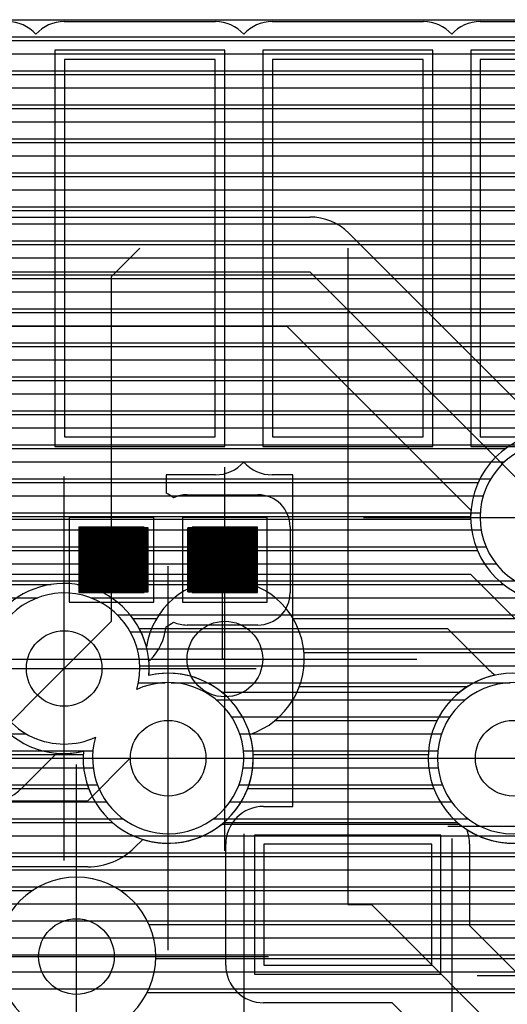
# Model space of a CAD drawing. Extents: x 25 to 291, y 23 to 136.
# Tile 121 of 147: x 69.99 to 72.57, y 86.55 to 91.76. Entities that reach past the tile are written whole.
import ezdxf

# ---------------------------------------------------------------- set-up
doc = ezdxf.new("R2010")
doc.units = 0
doc.layers.get('0').update_dxf_attribs({"linetype": 'CONTINUOUS'})
for name, color, linetype in [('copper_layer_2', 1, 'CONTINUOUS'), ('copper_layer_3', 3, 'CONTINUOUS'), ('copper_layer_bottom', 4, 'CONTINUOUS'), ('copper_layer_top', 5, 'CONTINUOUS'), ('drill_drawing', 6, 'CONTINUOUS'), ('paste_mask_top', 2, 'CONTINUOUS'), ('silkscreen_top', 1, 'CONTINUOUS'), ('solder_mask_top', 1, 'CONTINUOUS')]:
    doc.layers.add(name, color=color, linetype=linetype)

# ---------------------------------------------------------------- blocks, each defined once
blk = doc.blocks.new('D20')
blk.add_circle((0, 0), 0.2)
blk = doc.blocks.new('D484')
blk.add_lwpolyline([(0.4445, 0.32004), (-0.4445, 0.32004), (-0.4445, -0.32004), (0.4445, -0.32004)], close=True)
blk = doc.blocks.new('D632')
blk.add_lwpolyline([(0.04826, 0.04826), (-0.04826, 0.04826), (-0.04826, -0.04826), (0.04826, -0.04826)], close=True)
blk = doc.blocks.new('D633')
blk.add_lwpolyline([(0.39878, 0.99822), (-0.39878, 0.99822), (-0.39878, -0.99822), (0.39878, -0.99822)], close=True)
blk = doc.blocks.new('D648')
blk.add_lwpolyline([(0.17272, 0.17272), (-0.17272, 0.17272), (-0.17272, -0.17272), (0.17272, -0.17272)], close=True)
blk = doc.blocks.new('D570')
blk.add_lwpolyline([(0.49276, 0.3683), (-0.49276, 0.3683), (-0.49276, -0.3683), (0.49276, -0.3683)], close=True)
blk = doc.blocks.new('D654')
blk.add_lwpolyline([(0.22352, 0.22352), (-0.22352, 0.22352), (-0.22352, -0.22352), (0.22352, -0.22352)], close=True)
blk = doc.blocks.new('D655')
blk.add_lwpolyline([(0.44958, 1.04902), (-0.44958, 1.04902), (-0.44958, -1.04902), (0.44958, -1.04902)], close=True)

msp = doc.modelspace()

# ---------------------------------------------------------------- linework, layer by layer
at = {"layer": 'copper_layer_2', "color": 1}
for points in [[(41.791212, 91.75997), (86.050292, 91.75997)], [(41.776226, 91.669799), (86.050292, 91.669799)], [(41.75362, 91.579883), (86.050292, 91.579883)], [(41.722631, 91.489967), (86.050292, 91.489967)], [(41.682753, 91.399797), (86.050292, 91.399797)], [(41.632715, 91.309881), (86.050292, 91.309881)], [(44.465329, 91.219964), (86.050292, 91.219964)], [(66.22606, 91.129794), (86.050292, 91.129794)], [(66.375921, 91.039878), (86.050292, 91.039878)], [(66.446787, 90.949962), (78.260097, 90.949962)], [(66.484887, 90.859792), (78.119126, 90.859792)], [(66.499619, 90.769876), (78.0508, 90.769876)], [(66.494031, 90.679959), (78.01397, 90.679959)], [(66.466599, 90.589789), (78.000508, 90.589789)], [(66.412243, 90.499873), (78.007366, 90.499873)], [(66.310389, 90.409957), (78.035814, 90.409957)], [(41.262129, 90.319787), (78.092202, 90.319787)], [(41.388621, 90.22987), (78.198374, 90.22987)], [(41.486157, 90.139954), (86.050292, 90.139954)], [(41.563881, 90.049784), (86.050292, 90.049784)], [(41.626873, 89.959868), (86.050292, 89.959868)], [(60.414529, 89.869952), (86.050292, 89.869952)], [(60.645669, 89.779782), (86.050292, 89.779782)], [(60.783592, 89.689865), (86.050292, 89.689865)], [(60.884684, 89.599949), (86.050292, 89.599949)], [(60.962662, 89.509779), (72.715519, 89.509779)], [(61.024384, 89.419863), (72.554737, 89.419863)], [(61.073152, 89.329947), (72.481585, 89.329947)], [(61.110744, 89.239776), (72.441961, 89.239776)], [(61.13843, 89.14986), (72.425959, 89.14986)], [(61.157226, 89.059944), (72.430531, 89.059944)], [(61.16764, 88.969774), (72.456439, 88.969774)], [(61.169926, 88.879858), (72.509271, 88.879858)], [(61.164084, 88.789942), (72.607061, 88.789942)], [(69.708915, 88.699771), (70.08509, 88.699771)], [(70.365253, 88.699771), (76.103124, 88.699771)], [(70.506223, 88.609855), (76.102108, 88.609855)], [(70.574549, 88.519939), (76.12192, 88.519939)], [(70.611125, 88.429769), (76.16637, 88.429769)], [(70.624841, 88.339853), (76.24765, 88.339853)], [(70.617983, 88.249936), (70.7587, 88.249936)], [(70.79172, 88.249936), (72.583693, 88.249936)], [(71.028448, 88.159766), (72.346965, 88.159766)], [(71.109474, 88.06985), (72.265939, 88.06985)], [(69.536195, 87.979934), (70.023368, 87.979934)], [(71.15367, 87.979934), (72.221742, 87.979934)], [(41.023622, 87.889764), (70.377191, 87.889764)], [(71.173228, 87.889764), (72.202184, 87.889764)], [(41.228092, 87.799848), (70.378207, 87.799848)], [(71.171958, 87.799848), (72.2032, 87.799848)], [(41.363729, 87.709931), (70.400559, 87.709931)], [(71.149606, 87.709931), (72.225552, 87.709931)], [(41.466345, 87.619761), (70.448057, 87.619761)], [(71.102108, 87.619761), (72.273051, 87.619761)], [(41.548133, 87.529845), (70.535687, 87.529845)], [(71.014732, 87.529845), (72.360681, 87.529845)], [(41.613919, 87.439929), (79.460757, 87.439929)], [(41.667513, 87.349759), (79.334265, 87.349759)], [(41.710693, 87.259843), (79.270257, 87.259843)], [(41.744475, 87.169926), (79.236474, 87.169926)], [(41.769622, 87.079756), (79.225298, 87.079756)], [(41.787148, 86.98984), (79.234442, 86.98984)], [(41.797308, 86.899924), (79.265685, 86.899924)], [(41.800102, 86.809754), (79.325883, 86.809754)], [(41.79553, 86.719837), (79.441453, 86.719837)], [(41.783846, 86.629921), (80.890272, 86.629921)]]:
    msp.add_lwpolyline(points, dxfattribs=at)
for points in [[(73.225044, 89.125222), (73.225044, 89.125222), (73.225044, 89.125222, 1), (72.425451, 89.125222), (72.425451, 89.125222), (72.425451, 89.125222, 1), (73.225044, 89.125222), (73.225044, 89.125222)], [(73.225044, 89.125222), (73.225044, 89.125222), (73.225044, 89.125222, 1), (72.425451, 89.125222), (72.425451, 89.125222), (72.425451, 89.125222, 1), (73.225044, 89.125222), (73.225044, 89.125222)], [(70.609347, 88.214376), (70.609347, 88.214376), (70.609347, 88.214376, 0.934241), (69.859284, 88.486919), (69.859284, 88.486919)], [(70.390907, 87.961138), (70.390907, 87.961138), (70.390907, 87.961138, 4.565997), (70.609347, 88.214376), (70.609347, 88.214376)], [(73.000254, 87.85014), (73.000254, 87.85014), (73.000254, 87.85014, 1), (72.200152, 87.85014), (72.200152, 87.85014), (72.200152, 87.85014, 1), (73.000254, 87.85014), (73.000254, 87.85014)], [(73.000254, 87.85014), (73.000254, 87.85014), (73.000254, 87.85014, 1), (72.200152, 87.85014), (72.200152, 87.85014), (72.200152, 87.85014, 1), (73.000254, 87.85014), (73.000254, 87.85014)], [(69.840996, 88.213614), (69.840996, 88.213614), (69.840996, 88.213614, 0.457212), (70.390907, 87.961138), (70.390907, 87.961138)]]:
    msp.add_lwpolyline(points, format="xyb", dxfattribs=at)
at = {"layer": 'copper_layer_3', "color": 3}
for points in [[(64.431801, 91.649733), (78.14351, 91.649733)], [(58.210058, 91.469901), (82.7587, 91.469901)], [(67.254255, 91.289815), (82.95809, 91.289815)], [(67.355601, 91.109728), (85.875286, 91.109728)], [(67.364237, 90.929896), (78.12319, 90.929896)], [(67.287275, 90.749809), (77.985522, 90.749809)], [(66.512319, 90.569723), (77.950216, 90.569723)], [(66.369571, 90.389891), (77.990094, 90.389891)], [(67.942088, 90.209804), (78.137414, 90.209804)], [(68.104648, 90.029972), (85.875286, 90.029972)], [(68.145034, 89.849886), (85.875286, 89.849886)], [(68.104394, 89.669799), (78.750826, 89.669799)], [(68.706883, 89.489967), (72.561595, 89.489967)], [(68.914148, 89.309881), (72.414783, 89.309881)], [(68.969012, 89.129794), (72.375159, 89.129794)], [(68.942342, 88.949962), (72.410719, 88.949962)], [(69.691389, 88.769876), (70.155956, 88.769876)], [(70.294133, 88.769876), (70.93142, 88.769876)], [(71.218694, 88.769876), (72.549149, 88.769876)], [(70.589027, 88.589789), (70.714249, 88.589789)], [(71.436119, 88.589789), (76.054102, 88.589789)], [(71.493777, 88.409957), (76.119634, 88.409957)], [(71.469139, 88.22987), (72.358649, 88.22987)], [(71.340869, 88.049784), (72.19685, 88.049784)], [(60.372365, 87.869952), (70.325629, 87.869952)], [(71.22479, 87.869952), (72.150622, 87.869952)], [(41.465329, 87.689865), (70.354585, 87.689865)], [(71.19558, 87.689865), (72.179578, 87.689865)], [(65.473965, 87.509779), (70.480823, 87.509779)], [(71.069596, 87.509779), (72.305817, 87.509779)], [(67.725171, 87.329947), (72.88189, 87.329947)], [(67.882144, 87.14986), (70.057404, 87.14986)], [(70.522733, 87.14986), (73.02413, 87.14986)], [(70.674371, 86.969774), (73.103124, 86.969774)], [(70.709931, 86.789942), (73.014732, 86.789942)], [(70.664465, 86.609855), (73.014986, 86.609855)]]:
    msp.add_lwpolyline(points, dxfattribs=at)
for points in [[(73.275083, 89.125222), (73.275083, 89.125222), (73.275083, 89.125222, 1), (72.375413, 89.125222), (72.375413, 89.125222), (72.375413, 89.125222, 1), (73.275083, 89.125222), (73.275083, 89.125222)], [(73.275083, 89.125222), (73.275083, 89.125222), (73.275083, 89.125222, 1), (72.375413, 89.125222), (72.375413, 89.125222), (72.375413, 89.125222, 1), (73.275083, 89.125222), (73.275083, 89.125222)], [(70.660147, 88.440183), (70.660147, 88.440183), (70.660147, 88.440183, 0.624937), (69.86665, 88.597155), (69.86665, 88.597155)], [(71.20701, 87.976378), (71.20701, 87.976378), (71.20701, 87.976378, 1.781907), (70.660147, 88.440183), (70.660147, 88.440183)], [(73.050038, 87.847854), (73.050038, 87.847854), (73.050038, 87.847854, 4.016665), (72.850394, 87.476251), (72.850394, 87.476251)], [(69.83363, 88.103124), (69.83363, 88.103124), (69.83363, 88.103124, 0.332042), (70.326645, 87.886716), (70.326645, 87.886716)], [(70.326645, 87.886716), (70.326645, 87.886716), (70.326645, 87.886716, 1.202123), (71.20701, 87.976378), (71.20701, 87.976378)], [(70.710185, 86.800102), (70.710185, 86.800102), (70.710185, 86.800102, 1), (69.869952, 86.800102), (69.869952, 86.800102), (69.869952, 86.800102, 1), (70.710185, 86.800102), (70.710185, 86.800102)], [(70.710185, 86.800102), (70.710185, 86.800102), (70.710185, 86.800102, 1), (69.869952, 86.800102), (69.869952, 86.800102), (69.869952, 86.800102, 1), (70.710185, 86.800102), (70.710185, 86.800102)]]:
    msp.add_lwpolyline(points, format="xyb", dxfattribs=at)
at = {"layer": 'copper_layer_bottom', "color": 4}
for points in [[(47.306071, 91.75997), (78.585217, 91.75997)], [(47.216154, 91.669799), (78.585217, 91.669799)], [(47.126238, 91.579883), (78.585217, 91.579883)], [(47.036068, 91.489967), (78.585217, 91.489967)], [(46.946152, 91.399797), (78.585217, 91.399797)], [(46.856236, 91.309881), (78.585217, 91.309881)], [(46.766066, 91.219964), (78.585217, 91.219964)], [(66.341631, 91.129794), (78.585217, 91.129794)], [(66.444501, 91.039878), (78.585217, 91.039878)], [(66.503429, 90.949962), (78.150876, 90.949962)], [(66.536449, 90.859792), (76.044704, 90.859792)], [(66.549657, 90.769876), (75.884684, 90.769876)], [(66.050038, 90.750064), (66.375159, 90.425197), (71.525019, 90.425197), (72.825248, 89.125222)], [(66.548895, 90.715265), (71.525019, 90.715265)], [(71.663957, 90.679959), (75.794768, 90.679959)], [(71.730251, 90.630175), (72.786894, 89.573533)], [(31.729997, 89.580137), (37.740157, 83.570231), (41.610109, 83.570231), (45.580137, 87.540259), (61.790196, 87.540259), (62.900178, 88.650241), (68.800102, 88.650241), (68.975108, 88.825248), (72.375159, 88.825248), (72.675133, 88.525273), (74.050038, 88.525273), (76.100076, 90.575057), (78.400051, 90.575057)], [(71.770638, 90.589789), (75.704597, 90.589789)], [(71.860554, 90.499873), (75.614681, 90.499873)], [(71.950724, 90.409957), (75.524765, 90.409957)], [(72.04064, 90.319787), (75.434595, 90.319787)], [(72.130556, 90.22987), (75.344679, 90.22987)], [(72.376683, 89.163322), (71.405131, 90.135128), (66.375159, 90.135128)], [(72.220726, 90.139954), (75.254763, 90.139954)], [(45.596139, 90.049784), (71.490221, 90.049784)], [(72.310643, 90.049784), (75.164592, 90.049784)], [(45.506223, 89.959868), (71.580391, 89.959868)], [(72.400559, 89.959868), (75.074676, 89.959868)], [(60.414529, 89.869952), (71.670307, 89.869952)], [(72.490729, 89.869952), (74.98476, 89.869952)], [(60.645669, 89.779782), (71.760224, 89.779782)], [(60.783592, 89.689865), (71.850394, 89.689865)], [(60.884684, 89.599949), (71.94031, 89.599949)], [(60.962662, 89.509779), (72.030226, 89.509779)], [(61.024384, 89.419863), (72.120396, 89.419863)], [(61.073152, 89.329947), (72.210312, 89.329947)], [(61.110744, 89.239776), (72.300229, 89.239776)], [(30.91999, 89.210058), (37.280163, 82.85014), (41.980188, 82.85014), (45.900178, 86.77013), (62.08001, 86.77013), (63.210058, 87.900178), (69.800102, 87.900178), (70.225044, 88.325121)], [(61.13843, 89.14986), (72.375921, 89.14986)], [(68.975108, 89.115062), (72.375159, 89.115062), (72.375159, 89.115062)], [(72.470155, 88.320041), (72.255017, 88.535179), (70.623063, 88.535179)], [(70.630937, 88.519939), (72.270257, 88.519939)], [(70.662687, 88.429769), (72.360427, 88.429769)], [(70.674879, 88.339853), (72.450343, 88.339853)], [(70.981966, 88.249936), (72.393447, 88.249936)], [(71.057912, 88.200152), (72.317247, 88.200152)], [(70.186944, 87.87681), (70.00508, 87.695199)], [(70.77521, 87.85014), (72.600203, 87.85014)], [(70.109982, 87.799848), (70.327915, 87.799848)], [(70.019812, 87.709931), (70.347473, 87.709931)], [(69.874524, 87.619761), (70.388621, 87.619761)], [(63.249936, 87.529845), (70.458979, 87.529845)], [(72.317247, 87.500127), (71.057912, 87.500127)], [(63.16002, 87.439929), (70.590297, 87.439929)], [(70.959868, 87.439929), (72.415291, 87.439929)], [(63.06985, 87.349759), (74.528067, 87.349759)], [(62.979934, 87.259843), (74.438151, 87.259843)], [(62.890018, 87.169926), (74.347981, 87.169926)], [(62.799848, 87.079756), (74.258065, 87.079756)], [(62.709931, 86.98984), (74.168148, 86.98984)], [(62.620015, 86.899924), (74.077978, 86.899924)], [(62.529845, 86.809754), (73.988062, 86.809754)], [(62.439929, 86.719837), (73.898146, 86.719837)], [(62.350013, 86.629921), (73.807976, 86.629921)]]:
    msp.add_lwpolyline(points, dxfattribs=at)
for points in [[(71.730251, 90.630175), (71.730251, 90.630175), (71.730251, 90.630175, 0.199048), (71.525019, 90.715265), (71.525019, 90.715265)], [(72.376683, 89.163322), (72.376683, 89.163322), (72.376683, 89.163322, 0.026346), (72.375159, 89.115062), (72.375159, 89.115062)], [(70.673609, 88.288545), (70.673609, 88.288545), (70.673609, 88.288545, 0.14272), (70.623063, 88.535179), (70.623063, 88.535179)], [(72.470155, 88.320041), (72.470155, 88.320041), (72.470155, 88.320041, 0.040975), (72.505461, 88.290069), (72.505461, 88.290069)], [(71.057912, 88.200152), (71.057912, 88.200152), (71.057912, 88.200152, 0.230497), (70.673609, 88.288545), (70.673609, 88.288545)], [(72.505461, 88.290069), (72.505461, 88.290069), (72.505461, 88.290069, 0.117151), (72.317247, 88.200152), (72.317247, 88.200152)], [(72.317247, 87.500127), (72.317247, 87.500127), (72.317247, 87.500127, 1.070401), (72.833122, 88.235204), (72.833122, 88.235204)], [(70.186944, 87.87681), (70.186944, 87.87681), (70.186944, 87.87681, 0.077596), (70.326645, 87.886716), (70.326645, 87.886716)], [(70.326645, 87.886716), (70.326645, 87.886716), (70.326645, 87.886716, 0.65947), (71.057912, 87.500127), (71.057912, 87.500127)], [(69.800102, 87.610109), (69.800102, 87.610109), (69.800102, 87.610109, 0.199747), (70.00508, 87.695199), (70.00508, 87.695199)]]:
    msp.add_lwpolyline(points, format="xyb", dxfattribs=at)
at = {"layer": 'copper_layer_top', "color": 5}
for points in [[(66.720091, 91.75997), (78.885192, 91.75997)], [(70.225044, 91.750064), (71.025146, 91.750064)], [(71.325121, 91.750064), (72.125222, 91.750064)], [(72.425197, 91.750064), (73.225044, 91.750064)], [(70.475235, 88.900178), (70.475235, 90.400305), (70.625095, 90.550165)], [(71.725171, 90.550165), (71.725171, 87.075184), (71.85014, 87.075184), (72.675133, 86.250191), (72.675133, 80.525273), (73.225044, 79.975108), (77.900178, 79.975108), (78.300229, 80.375159), (78.300229, 82.125222), (79.525273, 83.350267), (80.900178, 83.350267)], [(71.025146, 89.350267), (70.76505, 89.350267), (70.76505, 89.253747)], [(71.280163, 87.595123), (71.435103, 87.595123), (71.435103, 89.350267), (71.325121, 89.350267)], [(70.76505, 89.329947), (71.435103, 89.329947)], [(70.788672, 89.239776), (70.832868, 89.239776)], [(70.875032, 89.24511), (71.250191, 89.24511)], [(71.292355, 89.239776), (71.435103, 89.239776)], [(71.402845, 89.14986), (71.435103, 89.14986)], [(70.305055, 88.730251), (70.670053, 88.730251), (70.670053, 89.070104), (70.305055, 89.070104), (70.305055, 88.730251), (70.305055, 89.070104)], [(70.310135, 88.730251), (70.310135, 89.070104)], [(70.315215, 88.730251), (70.315215, 89.070104)], [(70.320041, 88.730251), (70.320041, 89.070104)], [(70.325121, 88.730251), (70.325121, 89.070104)], [(70.330201, 88.730251), (70.330201, 89.070104)], [(70.335027, 88.730251), (70.335027, 89.070104)], [(70.340107, 88.730251), (70.340107, 89.070104)], [(70.345187, 88.730251), (70.345187, 89.070104)], [(70.350267, 88.730251), (70.350267, 89.070104)], [(70.355093, 88.730251), (70.355093, 89.070104)], [(70.360173, 88.730251), (70.360173, 89.070104)], [(70.365253, 88.730251), (70.365253, 89.070104)], [(70.370079, 88.730251), (70.370079, 89.070104)], [(70.375159, 88.730251), (70.375159, 89.070104)], [(70.380239, 88.730251), (70.380239, 89.070104)], [(70.385065, 88.730251), (70.385065, 89.070104)], [(70.390145, 88.730251), (70.390145, 89.070104)], [(70.395225, 88.730251), (70.395225, 89.070104)], [(70.400051, 88.730251), (70.400051, 89.070104)], [(70.405131, 88.730251), (70.405131, 89.070104)], [(70.410211, 88.730251), (70.410211, 89.070104)], [(70.415037, 88.730251), (70.415037, 89.070104)], [(70.420117, 88.730251), (70.420117, 89.070104)], [(70.425197, 88.730251), (70.425197, 89.070104)], [(70.430023, 88.730251), (70.430023, 89.070104)], [(70.435103, 88.730251), (70.435103, 89.070104)], [(70.440183, 88.730251), (70.440183, 89.070104)], [(70.445263, 88.730251), (70.445263, 89.070104)], [(70.450089, 88.730251), (70.450089, 89.070104)], [(70.455169, 88.730251), (70.455169, 89.070104)], [(70.460249, 88.730251), (70.460249, 89.070104)], [(70.465075, 88.730251), (70.465075, 89.070104)], [(70.470155, 88.730251), (70.470155, 89.070104)], [(70.475235, 88.730251), (70.475235, 89.070104)], [(70.480061, 88.730251), (70.480061, 89.070104)], [(70.485141, 88.730251), (70.485141, 89.070104)], [(70.490221, 88.730251), (70.490221, 89.070104)], [(70.495047, 88.730251), (70.495047, 89.070104)], [(70.500127, 88.730251), (70.500127, 89.070104)], [(70.505207, 88.730251), (70.505207, 89.070104)], [(70.510033, 88.730251), (70.510033, 89.070104)], [(70.515113, 88.730251), (70.515113, 89.070104)], [(70.520193, 88.730251), (70.520193, 89.070104)], [(70.525019, 88.730251), (70.525019, 89.070104)], [(70.530099, 88.730251), (70.530099, 89.070104)], [(70.535179, 88.730251), (70.535179, 89.070104)], [(70.540259, 88.730251), (70.540259, 89.070104)], [(70.545085, 88.730251), (70.545085, 89.070104)], [(70.550165, 88.730251), (70.550165, 89.070104)], [(70.555245, 88.730251), (70.555245, 89.070104)], [(70.560071, 88.730251), (70.560071, 89.070104)], [(70.565151, 88.730251), (70.565151, 89.070104)], [(70.570231, 88.730251), (70.570231, 89.070104)], [(70.575057, 88.730251), (70.575057, 89.070104)], [(70.580137, 88.730251), (70.580137, 89.070104)], [(70.585217, 88.730251), (70.585217, 89.070104)], [(70.590043, 88.730251), (70.590043, 89.070104)], [(70.595123, 88.730251), (70.595123, 89.070104)], [(70.600203, 88.730251), (70.600203, 89.070104)], [(70.605029, 88.730251), (70.605029, 89.070104)], [(70.610109, 88.730251), (70.610109, 89.070104)], [(70.615189, 88.730251), (70.615189, 89.070104)], [(70.620015, 88.730251), (70.620015, 89.070104)], [(70.625095, 88.730251), (70.625095, 89.070104)], [(70.630175, 88.730251), (70.630175, 89.070104)], [(70.635255, 88.730251), (70.635255, 89.070104)], [(70.640081, 88.730251), (70.640081, 89.070104)], [(70.645161, 88.730251), (70.645161, 89.070104)], [(70.650241, 88.730251), (70.650241, 89.070104)], [(70.655067, 88.730251), (70.655067, 89.070104)], [(70.660147, 88.730251), (70.660147, 89.070104)], [(70.665227, 88.730251), (70.665227, 89.070104)], [(70.880112, 88.730251), (71.24511, 88.730251), (71.24511, 89.070104), (70.880112, 89.070104), (70.880112, 88.730251), (70.880112, 89.070104)], [(70.885192, 88.730251), (70.885192, 89.070104)], [(70.890018, 88.730251), (70.890018, 89.070104)], [(70.895098, 88.730251), (70.895098, 89.070104)], [(70.900178, 88.730251), (70.900178, 89.070104)], [(70.905258, 88.730251), (70.905258, 89.070104)], [(70.910084, 88.730251), (70.910084, 89.070104)], [(70.915164, 88.730251), (70.915164, 89.070104)], [(70.920244, 88.730251), (70.920244, 89.070104)], [(70.92507, 88.730251), (70.92507, 89.070104)], [(70.93015, 88.730251), (70.93015, 89.070104)], [(70.93523, 88.730251), (70.93523, 89.070104)], [(70.940056, 88.730251), (70.940056, 89.070104)], [(70.945136, 88.730251), (70.945136, 89.070104)], [(70.950216, 88.730251), (70.950216, 89.070104)], [(70.955042, 88.730251), (70.955042, 89.070104)], [(70.960122, 88.730251), (70.960122, 89.070104)], [(70.965202, 88.730251), (70.965202, 89.070104)], [(70.970028, 88.730251), (70.970028, 89.070104)], [(70.975108, 88.730251), (70.975108, 89.070104)], [(70.980188, 88.730251), (70.980188, 89.070104)], [(70.985268, 88.730251), (70.985268, 89.070104)], [(70.990094, 88.730251), (70.990094, 89.070104)], [(70.995174, 88.730251), (70.995174, 89.070104)], [(71.000254, 88.730251), (71.000254, 89.070104)], [(71.00508, 88.730251), (71.00508, 89.070104)], [(71.01016, 88.730251), (71.01016, 89.070104)], [(71.01524, 88.730251), (71.01524, 89.070104)], [(71.020066, 88.730251), (71.020066, 89.070104)], [(71.025146, 88.730251), (71.025146, 89.070104)], [(71.030226, 88.730251), (71.030226, 89.070104)], [(71.035052, 88.730251), (71.035052, 89.070104)], [(71.040132, 88.730251), (71.040132, 89.070104)], [(71.045212, 88.730251), (71.045212, 89.070104)], [(71.050038, 88.730251), (71.050038, 89.070104)], [(71.055118, 88.730251), (71.055118, 89.070104)], [(71.060198, 88.730251), (71.060198, 89.070104)], [(71.065024, 88.730251), (71.065024, 89.070104)], [(71.070104, 88.730251), (71.070104, 89.070104)], [(71.075184, 88.730251), (71.075184, 89.070104)], [(71.080264, 88.730251), (71.080264, 89.070104)], [(71.08509, 88.730251), (71.08509, 89.070104)], [(71.09017, 88.730251), (71.09017, 89.070104)], [(71.09525, 88.730251), (71.09525, 89.070104)], [(71.100076, 88.730251), (71.100076, 89.070104)], [(71.105156, 88.730251), (71.105156, 89.070104)], [(71.110236, 88.730251), (71.110236, 89.070104)], [(71.115062, 88.730251), (71.115062, 89.070104)], [(71.120142, 88.730251), (71.120142, 89.070104)], [(71.125222, 88.730251), (71.125222, 89.070104)], [(71.130048, 88.730251), (71.130048, 89.070104)], [(71.135128, 88.730251), (71.135128, 89.070104)], [(71.140208, 88.730251), (71.140208, 89.070104)], [(71.145034, 88.730251), (71.145034, 89.070104)], [(71.150114, 88.730251), (71.150114, 89.070104)], [(71.155194, 88.730251), (71.155194, 89.070104)], [(71.16002, 88.730251), (71.16002, 89.070104)], [(71.1651, 88.730251), (71.1651, 89.070104)], [(71.17018, 88.730251), (71.17018, 89.070104)], [(71.17526, 88.730251), (71.17526, 89.070104)], [(71.180086, 88.730251), (71.180086, 89.070104)], [(71.185166, 88.730251), (71.185166, 89.070104)], [(71.190246, 88.730251), (71.190246, 89.070104)], [(71.195072, 88.730251), (71.195072, 89.070104)], [(71.200152, 88.730251), (71.200152, 89.070104)], [(71.205232, 88.730251), (71.205232, 89.070104)], [(71.210058, 88.730251), (71.210058, 89.070104)], [(71.215138, 88.730251), (71.215138, 89.070104)], [(71.220218, 88.730251), (71.220218, 89.070104)], [(71.225044, 88.730251), (71.225044, 89.070104)], [(71.230124, 88.730251), (71.230124, 89.070104)], [(71.235204, 88.730251), (71.235204, 89.070104)], [(71.24003, 88.730251), (71.24003, 89.070104)], [(71.420117, 89.075184), (71.420117, 88.725171)], [(71.420117, 89.059944), (71.435103, 89.059944)], [(71.420117, 88.969774), (71.435103, 88.969774)], [(70.225044, 88.325121), (70.475235, 88.575057), (70.475235, 88.900178)], [(71.075184, 88.375159), (71.062738, 88.375159), (71.062738, 88.900178), (71.075184, 88.900178)], [(71.420117, 88.879858), (71.435103, 88.879858)], [(71.420117, 88.789942), (71.435103, 88.789942)], [(71.418339, 88.699771), (71.435103, 88.699771)], [(71.375159, 88.609855), (71.435103, 88.609855)], [(70.759716, 88.519939), (71.435103, 88.519939)], [(71.250191, 88.555245), (70.875032, 88.555245)], [(70.726187, 88.429769), (71.435103, 88.429769)], [(70.680213, 88.370079), (70.673609, 88.363475)], [(70.674879, 88.339853), (71.435103, 88.339853)], [(67.075184, 88.275083), (67.92507, 88.275083), (68.575057, 87.625095), (70.350267, 87.625095), (70.575057, 87.85014), (70.77521, 87.85014)], [(70.981966, 88.249936), (71.435103, 88.249936)], [(71.1016, 88.159766), (71.435103, 88.159766)], [(71.167894, 88.06985), (71.435103, 88.06985)], [(71.205994, 87.979934), (71.435103, 87.979934)], [(71.22352, 87.889764), (71.435103, 87.889764)], [(71.22225, 87.799848), (71.435103, 87.799848)], [(71.202692, 87.709931), (71.435103, 87.709931)], [(71.161798, 87.619761), (71.435103, 87.619761)], [(71.091186, 87.529845), (71.132334, 87.529845)], [(70.640589, 87.420625), (70.597663, 87.377699)], [(70.959868, 87.439929), (71.08509, 87.439929)], [(72.364999, 87.439929), (72.415291, 87.439929)], [(71.08001, 86.755144), (71.08001, 87.395225)], [(72.370079, 87.395225), (72.370079, 86.965202), (72.880112, 86.455169)], [(70.566167, 87.349759), (71.08001, 87.349759)], [(72.370079, 87.349759), (74.425197, 87.349759)], [(66.554737, 87.259843), (71.08001, 87.259843)], [(70.350267, 87.275083), (68.575057, 87.275083)], [(72.370079, 87.259843), (74.425197, 87.259843)], [(66.464821, 87.169926), (71.08001, 87.169926)], [(72.370079, 87.169926), (74.425197, 87.169926)], [(66.374905, 87.079756), (71.08001, 87.079756)], [(72.370079, 87.079756), (74.425197, 87.079756)], [(66.284735, 86.98984), (71.08001, 86.98984)], [(72.370079, 86.98984), (74.425197, 86.98984)], [(66.194818, 86.899924), (71.08001, 86.899924)], [(72.435611, 86.899924), (74.425197, 86.899924)], [(66.104902, 86.809754), (71.08001, 86.809754)], [(72.525527, 86.809754), (74.425197, 86.809754)], [(66.014732, 86.719837), (71.083312, 86.719837)], [(65.924816, 86.629921), (71.124206, 86.629921)], [(72.385065, 80.525273), (72.385065, 86.130048), (71.960122, 86.555245), (71.280163, 86.555245)]]:
    msp.add_lwpolyline(points, dxfattribs=at)
for points in [[(70.075184, 91.682499), (70.075184, 91.682499), (70.075184, 91.682499, 0.216629), (69.92507, 91.750064), (69.92507, 91.750064)], [(70.225044, 91.750064), (70.225044, 91.750064), (70.225044, 91.750064, 0.214915), (70.075184, 91.682499), (70.075184, 91.682499)], [(71.17526, 91.682499), (71.17526, 91.682499), (71.17526, 91.682499, 0.216629), (71.025146, 91.750064), (71.025146, 91.750064)], [(71.325121, 91.750064), (71.325121, 91.750064), (71.325121, 91.750064, 0.214915), (71.17526, 91.682499), (71.17526, 91.682499)], [(72.275083, 91.682499), (72.275083, 91.682499), (72.275083, 91.682499, 0.215253), (72.125222, 91.750064), (72.125222, 91.750064)], [(72.425197, 91.750064), (72.425197, 91.750064), (72.425197, 91.750064, 0.213978), (72.275083, 91.682499), (72.275083, 91.682499)], [(71.025146, 89.350267), (71.025146, 89.350267), (71.025146, 89.350267, 0.213978), (71.17526, 89.417831), (71.17526, 89.417831)], [(71.17526, 89.417831), (71.17526, 89.417831), (71.17526, 89.417831, 0.215253), (71.325121, 89.350267), (71.325121, 89.350267)], [(70.802896, 89.229108), (70.802896, 89.229108), (70.802896, 89.229108, 0.059207), (70.76505, 89.253747), (70.76505, 89.253747)], [(70.875032, 89.24511), (70.875032, 89.24511), (70.875032, 89.24511, 0.109153), (70.802896, 89.229108), (70.802896, 89.229108)], [(71.420117, 89.075184), (71.420117, 89.075184), (71.420117, 89.075184, 0.414214), (71.250191, 89.24511), (71.250191, 89.24511)], [(71.250191, 88.555245), (71.250191, 88.555245), (71.250191, 88.555245, 0.414214), (71.420117, 88.725171), (71.420117, 88.725171)], [(70.76378, 88.545847), (70.76378, 88.545847), (70.76378, 88.545847, 0.05846), (70.802896, 88.571247), (70.802896, 88.571247)], [(70.802896, 88.571247), (70.802896, 88.571247), (70.802896, 88.571247, 0.110854), (70.875032, 88.555245), (70.875032, 88.555245)], [(70.680213, 88.370079), (70.680213, 88.370079), (70.680213, 88.370079, 0.172118), (70.76378, 88.545847), (70.76378, 88.545847)], [(70.673609, 88.288545), (70.673609, 88.288545), (70.673609, 88.288545, 0.039713), (70.673609, 88.363475), (70.673609, 88.363475)], [(70.640589, 87.420625), (70.640589, 87.420625), (70.640589, 87.420625, 1.308647), (70.673609, 88.288545), (70.673609, 88.288545)], [(72.354331, 87.473203), (72.354331, 87.473203), (72.354331, 87.473203, 0.560328), (73.047752, 87.802642), (73.047752, 87.802642)], [(71.280163, 87.595123), (71.280163, 87.595123), (71.280163, 87.595123, 0.413315), (71.08001, 87.395225), (71.08001, 87.395225)], [(72.370079, 87.395225), (72.370079, 87.395225), (72.370079, 87.395225, 0.099451), (72.354331, 87.473203), (72.354331, 87.473203)], [(70.350267, 87.275083), (70.350267, 87.275083), (70.350267, 87.275083, 0.19944), (70.597663, 87.377699), (70.597663, 87.377699)], [(71.08001, 86.755144), (71.08001, 86.755144), (71.08001, 86.755144, 0.415111), (71.280163, 86.555245), (71.280163, 86.555245)]]:
    msp.add_lwpolyline(points, format="xyb", dxfattribs=at)
at = {"layer": 'drill_drawing', "color": 6}
for points in [[(71.075184, 87.359157), (71.075184, 89.391161)], [(70.225044, 87.309119), (70.225044, 89.341123)], [(71.809246, 89.125222), (73.84125, 89.125222)], [(70.77521, 86.834138), (70.77521, 88.866142)], [(68.459233, 88.375159), (70.491237, 88.375159)], [(70.059182, 88.375159), (72.091186, 88.375159)], [(69.209042, 88.325121), (71.241046, 88.325121)], [(69.759208, 87.85014), (71.791212, 87.85014)], [(71.584201, 87.85014), (73.616205, 87.85014)], [(70.290069, 85.7841), (70.290069, 87.816104)], [(72.254255, 87.490221), (74.286259, 87.490221)], [(69.274067, 86.800102), (71.306071, 86.800102)], [(72.409195, 86.700279), (74.441199, 86.700279)]]:
    msp.add_lwpolyline(points, dxfattribs=at)
at = {"layer": 'silkscreen_top', "color": 1}
for points in [[(71.17526, 87.450089), (71.17526, 85.325121)], [(72.275083, 87.425197), (72.275083, 85.325121)]]:
    msp.add_lwpolyline(points, dxfattribs=at)

# ---------------------------------------------------------------- block references
at = {"layer": 'copper_layer_2'}
for p in [(71.075184, 88.375159), (70.290069, 86.800102)]:
    msp.add_blockref('D20', p, dxfattribs=at)
at = {"layer": 'copper_layer_bottom'}
for p in [(71.075184, 88.375159), (70.225044, 88.325121), (70.77521, 87.85014), (72.600203, 87.85014), (70.290069, 86.800102)]:
    msp.add_blockref('D20', p, dxfattribs=at)
at = {"layer": 'copper_layer_top'}
for name, p in [('D633', (70.625095, 90.550165)), ('D633', (71.725171, 90.550165)), ('D633', (72.825248, 90.550165)), ('D632', (70.475235, 88.900178)), ('D632', (71.075184, 88.900178)), ('D20', (71.075184, 88.375159)), ('D20', (70.225044, 88.325121)), ('D20', (70.77521, 87.85014)), ('D20', (72.600203, 87.85014)), ('D484', (71.725171, 87.075184)), ('D20', (70.290069, 86.800102))]:
    msp.add_blockref(name, p, dxfattribs=at)
at = {"layer": 'paste_mask_top'}
for name, p in [('D633', (70.625095, 90.550165)), ('D633', (71.725171, 90.550165)), ('D633', (72.825248, 90.550165)), ('D648', (70.475235, 88.900178)), ('D648', (71.075184, 88.900178)), ('D484', (71.725171, 87.075184))]:
    msp.add_blockref(name, p, dxfattribs=at)
at = {"layer": 'solder_mask_top'}
for name, p in [('D655', (70.625095, 90.550165)), ('D655', (71.725171, 90.550165)), ('D655', (72.825248, 90.550165)), ('D654', (70.475235, 88.900178)), ('D654', (71.075184, 88.900178)), ('D570', (71.725171, 87.075184))]:
    msp.add_blockref(name, p, dxfattribs=at)

doc.saveas('drawing.dxf')
